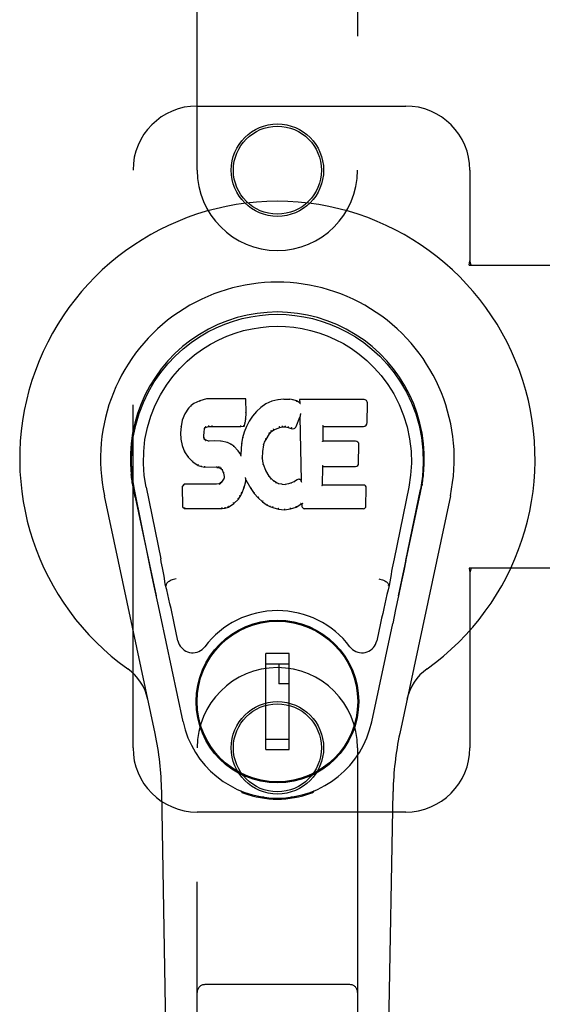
# Model space of a CAD drawing. Header units: inches. Extents: x 0 to 243, y 0 to 157.
# Tile 12 of 37: x 77.7 to 79.74, y 83.54 to 87.37. Entities that reach past the tile are written whole.
import ezdxf

# ---------------------------------------------------------------- set-up
doc = ezdxf.new("R2010")
doc.units = ezdxf.units.IN
doc.header["$LTSCALE"] = 13.357143
doc.header["$MEASUREMENT"] = 0
doc.linetypes.add('HIDDEN', pattern=[0.2, 0.1, -0.1])
doc.layers.add('LEFTHAND_DOOR_ASSEMBLY', color=7, linetype='CONTINUOUS')

msp = doc.modelspace()

# ---------------------------------------------------------------- linework, layer by layer
at = {"layer": 'LEFTHAND_DOOR_ASSEMBLY', "color": 8, "linetype": 'HIDDEN'}
for p, q in [((78.3931, 86.7862), (78.3931, 88.6437)), ((79.0181, 88.6437), (79.0181, 86.7862)), ((78.3931, 87.0362), (79.2056, 87.0362)), ((78.1431, 84.5362), (78.1431, 86.7862)), ((79.4556, 86.7862), (79.4556, 86.433)), ((79.4526, 86.4162), (79.4556, 86.433)), ((79.4526, 86.4162), (79.7735, 86.4162)), ((79.46, 86.4162), (79.4556, 86.433)), ((79.4526, 85.2362), (79.4556, 85.2194)), ((79.7735, 85.2362), (79.4526, 85.2362)), ((79.46, 85.2362), (79.4556, 85.2194)), ((79.4556, 85.2194), (79.4556, 84.5362)), ((78.3931, 82.6787), (78.3931, 84.5362)), ((79.0181, 84.5362), (79.0181, 82.6787)), ((79.2056, 84.2862), (78.3931, 84.2862)), ((78.9881, 83.6137), (78.4231, 83.6137))]:
    msp.add_line(p, q, dxfattribs=at)
at = {"layer": 'LEFTHAND_DOOR_ASSEMBLY', "color": 7, "linetype": 'Continuous'}
for p, q in [((78.3806, 85.8768), (78.3695, 85.8691)), ((78.4037, 85.8874), (78.3806, 85.8768)), ((78.3809, 85.8763), (78.3806, 85.8768)), ((78.4295, 85.8957), (78.4037, 85.8874)), ((78.404, 85.8869), (78.4037, 85.8874)), ((78.4296, 85.895), (78.4295, 85.8957)), ((78.5824, 85.8957), (78.4295, 85.8957)), ((78.5818, 85.8951), (78.5824, 85.8957)), ((78.5836, 85.8409), (78.5824, 85.8957)), ((78.661, 85.8765), (78.6414, 85.8622)), ((78.6835, 85.8864), (78.661, 85.8765)), ((78.6613, 85.876), (78.661, 85.8765)), ((78.7071, 85.8919), (78.6835, 85.8864)), ((78.6837, 85.8858), (78.6835, 85.8864)), ((78.7307, 85.8942), (78.7071, 85.8919)), ((78.7072, 85.8912), (78.7071, 85.8919)), ((78.7307, 85.8935), (78.7307, 85.8942)), ((78.7307, 85.8942), (78.7547, 85.8938)), ((78.7308, 85.893), (78.7307, 85.8935)), ((78.7546, 85.8931), (78.7547, 85.8938)), ((78.7675, 85.8918), (78.7547, 85.8938)), ((78.7674, 85.8911), (78.7675, 85.8918)), ((78.7804, 85.8875), (78.7675, 85.8918)), ((78.7801, 85.887), (78.7804, 85.8875)), ((78.7925, 85.8796), (78.7804, 85.8875)), ((78.7922, 85.8936), (78.7925, 85.8796)), ((78.7929, 85.893), (78.7922, 85.8936)), ((79.041, 85.8936), (78.7922, 85.8936)), ((78.7925, 85.8796), (78.7931, 85.8784)), ((79.0558, 85.8028), (79.0571, 85.8772)), ((78.3448, 85.8378), (78.3351, 85.8131)), ((78.3596, 85.8596), (78.3448, 85.8378)), ((78.3454, 85.8375), (78.3448, 85.8378)), ((78.3695, 85.8691), (78.3596, 85.8596)), ((78.36, 85.8592), (78.3596, 85.8596)), ((78.3699, 85.8686), (78.3695, 85.8691)), ((78.5822, 85.8164), (78.5836, 85.8409)), ((78.583, 85.8409), (78.5836, 85.8409)), ((78.6243, 85.8458), (78.6091, 85.8281)), ((78.6414, 85.8622), (78.6243, 85.8458)), ((78.6247, 85.8454), (78.6243, 85.8458)), ((78.6418, 85.8617), (78.6414, 85.8622)), ((78.7952, 85.8356), (78.795, 85.8342)), ((78.7956, 85.8375), (78.7952, 85.8356)), ((78.7958, 85.8387), (78.7956, 85.8375)), ((78.3351, 85.8131), (78.3301, 85.7881)), ((78.3357, 85.8129), (78.3351, 85.8131)), ((78.5762, 85.7894), (78.5806, 85.8022)), ((78.5801, 85.8023), (78.5806, 85.8022)), ((78.5806, 85.8022), (78.5822, 85.8164)), ((78.5816, 85.8165), (78.5822, 85.8164)), ((78.5958, 85.8088), (78.5847, 85.7881)), ((78.6091, 85.8281), (78.5958, 85.8088)), ((78.5963, 85.8085), (78.5958, 85.8088)), ((78.6096, 85.8277), (78.6091, 85.8281)), ((78.7786, 85.7878), (78.7934, 85.8246)), ((78.794, 85.8275), (78.7934, 85.8246)), ((78.7934, 85.8246), (78.7978, 85.5775)), ((78.7942, 85.8294), (78.7941, 85.8289)), ((78.7943, 85.8301), (78.7942, 85.8294)), ((78.7944, 85.8308), (78.7943, 85.8301)), ((78.7946, 85.8319), (78.7944, 85.8308)), ((78.7948, 85.833), (78.7946, 85.8319)), ((78.795, 85.8342), (78.7948, 85.833)), ((78.3301, 85.7881), (78.3287, 85.7631)), ((78.3287, 85.7631), (78.3299, 85.7381)), ((78.3293, 85.7631), (78.3287, 85.7631)), ((78.3307, 85.788), (78.3301, 85.7881)), ((78.4188, 85.7514), (78.4197, 85.7654)), ((78.4191, 85.7654), (78.4197, 85.7654)), ((78.4197, 85.7654), (78.4217, 85.7784)), ((78.4211, 85.7786), (78.4217, 85.7784)), ((78.4217, 85.7784), (78.4233, 85.7817)), ((78.4228, 85.7821), (78.4233, 85.7817)), ((78.4233, 85.7817), (78.4259, 85.7839)), ((78.4256, 85.7844), (78.4259, 85.7839)), ((78.4259, 85.7839), (78.4372, 85.7873)), ((78.4371, 85.7879), (78.4372, 85.7873)), ((78.4372, 85.7873), (78.4506, 85.7884)), ((78.4505, 85.7923), (78.4505, 85.7909)), ((78.4505, 85.7889), (78.4506, 85.7884)), ((78.4506, 85.7884), (78.5635, 85.7884)), ((78.5635, 85.7909), (78.5634, 85.7923)), ((78.5635, 85.7884), (78.5762, 85.7894)), ((78.5635, 85.7889), (78.5635, 85.7884)), ((78.5761, 85.7662), (78.5701, 85.7438)), ((78.5757, 85.79), (78.5762, 85.7894)), ((78.5847, 85.7881), (78.5761, 85.7662)), ((78.5767, 85.766), (78.5761, 85.7662)), ((78.5853, 85.7878), (78.5847, 85.7881)), ((78.6615, 85.7378), (78.6755, 85.7599)), ((78.675, 85.7603), (78.6755, 85.7599)), ((78.6755, 85.7599), (78.6826, 85.7686)), ((78.6822, 85.7691), (78.6826, 85.7686)), ((78.6826, 85.7686), (78.6914, 85.7746)), ((78.6911, 85.7751), (78.6914, 85.7746)), ((78.6914, 85.7746), (78.7147, 85.7843)), ((78.7146, 85.7849), (78.7147, 85.7843)), ((78.7147, 85.7843), (78.7255, 85.7871)), ((78.7254, 85.7876), (78.7255, 85.7871)), ((78.7255, 85.7871), (78.7364, 85.7869)), ((78.7365, 85.7874), (78.7364, 85.7869)), ((78.7364, 85.7869), (78.7478, 85.7842)), ((78.748, 85.7848), (78.7478, 85.7842)), ((78.7478, 85.7842), (78.7594, 85.7797)), ((78.7597, 85.7802), (78.7594, 85.7797)), ((78.8834, 85.731), (78.8844, 85.7883)), ((78.8838, 85.7888), (78.8844, 85.7883)), ((78.8844, 85.7883), (79.041, 85.7883)), ((78.3305, 85.7382), (78.3299, 85.7381)), ((78.3299, 85.7381), (78.3345, 85.7132)), ((78.4182, 85.7514), (78.4188, 85.7514)), ((78.4187, 85.7454), (78.4192, 85.7455)), ((78.4192, 85.7455), (78.4188, 85.7514)), ((78.4207, 85.7409), (78.4192, 85.7455)), ((78.4201, 85.7406), (78.4207, 85.7409)), ((78.4234, 85.7372), (78.4207, 85.7409)), ((78.4229, 85.7367), (78.4234, 85.7372)), ((78.427, 85.7344), (78.4234, 85.7372)), ((78.4268, 85.7339), (78.427, 85.7344)), ((78.4385, 85.7312), (78.427, 85.7344)), ((78.4616, 85.732), (78.4385, 85.7312)), ((78.4385, 85.7305), (78.4385, 85.7312)), ((78.4615, 85.7307), (78.4616, 85.7313)), ((78.4616, 85.7313), (78.4616, 85.732)), ((78.4866, 85.7306), (78.4616, 85.732)), ((78.4865, 85.73), (78.4866, 85.7306)), ((78.5117, 85.7251), (78.4866, 85.7306)), ((78.5115, 85.7245), (78.5117, 85.7251)), ((78.5242, 85.7194), (78.5117, 85.7251)), ((78.5239, 85.7189), (78.5242, 85.7194)), ((78.5353, 85.7116), (78.5242, 85.7194)), ((78.5663, 85.721), (78.5626, 85.6788)), ((78.5701, 85.7438), (78.5663, 85.721)), ((78.5668, 85.7209), (78.5663, 85.721)), ((78.5707, 85.7436), (78.5701, 85.7438)), ((78.6525, 85.716), (78.656, 85.7271)), ((78.6555, 85.7273), (78.656, 85.7271)), ((78.656, 85.7271), (78.6615, 85.7378)), ((78.661, 85.7381), (78.6615, 85.7378)), ((78.8828, 85.7304), (78.8834, 85.731)), ((79.01, 85.731), (78.8834, 85.731)), ((78.3351, 85.7134), (78.3345, 85.7132)), ((78.3345, 85.7132), (78.3438, 85.6895)), ((78.3443, 85.6898), (78.3438, 85.6895)), ((78.3438, 85.6895), (78.3578, 85.6682)), ((78.5349, 85.7111), (78.5353, 85.7116)), ((78.5534, 85.6933), (78.5353, 85.7116)), ((78.553, 85.6929), (78.5534, 85.6933)), ((78.5626, 85.6788), (78.5534, 85.6933)), ((78.6478, 85.6644), (78.649, 85.6904)), ((78.6484, 85.6905), (78.649, 85.6904)), ((78.649, 85.6904), (78.6525, 85.716)), ((78.6519, 85.7161), (78.6525, 85.716)), ((79.0221, 85.6443), (79.0234, 85.7175)), ((78.3583, 85.6685), (78.3578, 85.6682)), ((78.3578, 85.6682), (78.3756, 85.6499)), ((78.3759, 85.6503), (78.3756, 85.6499)), ((78.3756, 85.6499), (78.397, 85.636)), ((78.5631, 85.677), (78.5626, 85.6788)), ((78.6472, 85.6643), (78.6478, 85.6644)), ((78.6488, 85.6522), (78.6478, 85.6644)), ((78.6482, 85.6521), (78.6488, 85.6522)), ((78.6514, 85.6404), (78.6488, 85.6522)), ((78.3972, 85.6365), (78.397, 85.636)), ((78.397, 85.636), (78.4096, 85.6314)), ((78.4097, 85.6319), (78.4096, 85.6314)), ((78.4096, 85.6314), (78.4225, 85.6292)), ((78.4226, 85.6297), (78.4225, 85.6292)), ((78.4703, 85.6287), (78.4225, 85.6292)), ((78.4703, 85.6293), (78.4703, 85.6287)), ((78.4703, 85.6287), (78.4767, 85.6281)), ((78.4768, 85.6287), (78.4767, 85.6281)), ((78.4767, 85.6281), (78.4818, 85.6264)), ((78.482, 85.6269), (78.4818, 85.6264)), ((78.4818, 85.6264), (78.4862, 85.6231)), ((78.4866, 85.6235), (78.4862, 85.6231)), ((78.4862, 85.6231), (78.4902, 85.6185)), ((78.4906, 85.6188), (78.4902, 85.6185)), ((78.4902, 85.6185), (78.496, 85.6067)), ((78.4966, 85.6069), (78.496, 85.6067)), ((78.496, 85.6067), (78.4984, 85.5935)), ((78.6508, 85.6402), (78.6514, 85.6404)), ((78.6608, 85.6164), (78.6514, 85.6404)), ((78.6603, 85.6161), (78.6608, 85.6164)), ((78.6733, 85.594), (78.6608, 85.6164)), ((78.8816, 85.5594), (78.8829, 85.6325)), ((78.8823, 85.6331), (78.8829, 85.6325)), ((78.8829, 85.6325), (79.01, 85.6325)), ((78.4833, 85.567), (78.4788, 85.5645)), ((78.4878, 85.5714), (78.4833, 85.567)), ((78.4837, 85.5664), (78.4833, 85.567)), ((78.4961, 85.5824), (78.4878, 85.5714)), ((78.4883, 85.571), (78.4878, 85.5714)), ((78.4979, 85.5876), (78.4961, 85.5824)), ((78.4966, 85.5821), (78.4961, 85.5824)), ((78.4984, 85.5935), (78.4979, 85.5876)), ((78.4985, 85.5875), (78.4979, 85.5876)), ((78.499, 85.5935), (78.4984, 85.5935)), ((78.5759, 85.5498), (78.5828, 85.5738)), ((78.5817, 85.5886), (78.5815, 85.5896)), ((78.5819, 85.5879), (78.5817, 85.5886)), ((78.582, 85.5872), (78.5819, 85.5879)), ((78.5821, 85.5865), (78.582, 85.5872)), ((78.5823, 85.5859), (78.5821, 85.5865)), ((78.5822, 85.5739), (78.5828, 85.5738)), ((78.5824, 85.5853), (78.5823, 85.5859)), ((78.5825, 85.5846), (78.5824, 85.5853)), ((78.5828, 85.5738), (78.5833, 85.5797)), ((78.5833, 85.5797), (78.5829, 85.5817)), ((78.5833, 85.5797), (78.6025, 85.5458)), ((78.6728, 85.5936), (78.6733, 85.594)), ((78.6812, 85.5847), (78.6733, 85.594)), ((78.6807, 85.5842), (78.6812, 85.5847)), ((78.6905, 85.5763), (78.6812, 85.5847)), ((78.6901, 85.5758), (78.6905, 85.5763)), ((78.7007, 85.5694), (78.6905, 85.5763)), ((78.7004, 85.5688), (78.7007, 85.5694)), ((78.7118, 85.5649), (78.7007, 85.5694)), ((78.7604, 85.568), (78.7485, 85.5641)), ((78.7717, 85.5732), (78.7604, 85.568)), ((78.7607, 85.5674), (78.7604, 85.568)), ((78.7822, 85.5803), (78.7717, 85.5732)), ((78.7721, 85.5726), (78.7717, 85.5732)), ((78.7825, 85.5798), (78.7822, 85.5803)), ((78.7978, 85.5775), (78.7978, 85.5774)), ((78.7984, 85.5753), (78.7978, 85.5774)), ((78.8005, 85.5699), (78.7998, 85.572)), ((78.1416, 85.5633), (78.143, 85.5562)), ((78.1447, 85.5466), (78.1441, 85.5496)), ((78.1453, 85.5435), (78.1447, 85.5466)), ((78.1487, 85.527), (78.1453, 85.5435)), ((78.2051, 85.2657), (78.1486, 85.5426)), ((78.1941, 85.5518), (78.2511, 85.2729)), ((78.3428, 85.5626), (78.3348, 85.5545)), ((78.3348, 85.5545), (78.3362, 85.4752)), ((78.3354, 85.5542), (78.3348, 85.5545)), ((78.4045, 85.5632), (78.3428, 85.5626)), ((78.343, 85.5619), (78.3428, 85.5626)), ((78.4652, 85.5635), (78.4045, 85.5632)), ((78.4045, 85.5625), (78.4045, 85.5632)), ((78.4045, 85.5625), (78.4045, 85.5619)), ((78.4788, 85.5645), (78.4652, 85.5635)), ((78.4652, 85.5628), (78.4652, 85.5635)), ((78.4652, 85.5628), (78.4653, 85.5622)), ((78.479, 85.5639), (78.4788, 85.5645)), ((78.5667, 85.5271), (78.5759, 85.5498)), ((78.5754, 85.55), (78.5759, 85.5498)), ((78.6029, 85.5461), (78.6025, 85.5458)), ((78.6025, 85.5458), (78.6157, 85.527)), ((78.7117, 85.5643), (78.7118, 85.5649)), ((78.724, 85.5628), (78.7118, 85.5649)), ((78.724, 85.5621), (78.724, 85.5628)), ((78.724, 85.5628), (78.7364, 85.5623)), ((78.7485, 85.5641), (78.7364, 85.5623)), ((78.7365, 85.5616), (78.7364, 85.5623)), ((78.7366, 85.561), (78.7365, 85.5616)), ((78.7486, 85.5635), (78.7485, 85.5641)), ((78.881, 85.5588), (78.8816, 85.5594)), ((79.0416, 85.5594), (78.8816, 85.5594)), ((79.0507, 85.4768), (79.052, 85.5489)), ((79.2171, 85.5518), (79.1601, 85.2729)), ((79.2061, 85.2657), (79.2626, 85.5426)), ((79.2645, 85.5369), (79.2661, 85.5446)), ((79.2661, 85.5446), (79.2666, 85.5473)), ((79.2666, 85.5473), (79.2671, 85.55)), ((79.2671, 85.55), (79.2687, 85.5583)), ((79.2696, 85.5634), (79.2682, 85.5562)), ((79.2687, 85.5583), (79.2696, 85.5634)), ((78.2291, 84.5916), (78.0317, 85.5176)), ((78.1517, 85.5127), (78.1487, 85.527)), ((78.1517, 85.5126), (78.2336, 85.1284)), ((78.5357, 85.488), (78.5536, 85.5053)), ((78.5531, 85.5056), (78.5536, 85.5053)), ((78.5536, 85.5053), (78.5609, 85.5158)), ((78.5604, 85.5161), (78.5609, 85.5158)), ((78.5609, 85.5158), (78.5667, 85.5271)), ((78.5662, 85.5273), (78.5667, 85.5271)), ((78.6161, 85.5273), (78.6157, 85.527)), ((78.6157, 85.527), (78.631, 85.5101)), ((78.6314, 85.5105), (78.631, 85.5101)), ((78.631, 85.5101), (78.648, 85.4949)), ((78.6484, 85.4954), (78.648, 85.4949)), ((78.648, 85.4949), (78.6663, 85.481)), ((79.1776, 85.1284), (79.2594, 85.5126)), ((79.3794, 85.5176), (79.1821, 84.5916)), ((78.3368, 85.4754), (78.3362, 85.4752)), ((78.3362, 85.4752), (78.3438, 85.4678)), ((78.344, 85.4684), (78.3438, 85.4678)), ((78.3438, 85.4678), (78.4899, 85.4678)), ((78.4899, 85.4703), (78.4898, 85.4717)), ((78.4899, 85.4678), (78.5027, 85.4695)), ((78.4899, 85.4684), (78.4899, 85.4678)), ((78.5026, 85.47), (78.5027, 85.4695)), ((78.5027, 85.4695), (78.5149, 85.4738)), ((78.5146, 85.4743), (78.5149, 85.4738)), ((78.5149, 85.4738), (78.5357, 85.488)), ((78.5354, 85.4884), (78.5357, 85.488)), ((78.6666, 85.4815), (78.6663, 85.481)), ((78.6663, 85.481), (78.6768, 85.4756)), ((78.677, 85.4761), (78.6768, 85.4756)), ((78.6768, 85.4756), (78.6878, 85.4719)), ((78.688, 85.4724), (78.6878, 85.4719)), ((78.6878, 85.4719), (78.7101, 85.4662)), ((78.7102, 85.4668), (78.7101, 85.4662)), ((78.7101, 85.4662), (78.733, 85.4637)), ((78.733, 85.4676), (78.733, 85.4642)), ((78.733, 85.4637), (78.7561, 85.4669)), ((78.733, 85.4642), (78.733, 85.4637)), ((78.756, 85.4674), (78.7561, 85.4669)), ((78.7561, 85.4669), (78.7783, 85.4737)), ((78.778, 85.4743), (78.7783, 85.4737)), ((78.7783, 85.4737), (78.7969, 85.4849)), ((78.7967, 85.4855), (78.7969, 85.4849)), ((78.7969, 85.4849), (78.8013, 85.4849)), ((78.8018, 85.4855), (78.8013, 85.4849)), ((78.8013, 85.4849), (78.8014, 85.4768)), ((78.8105, 85.4678), (79.0416, 85.4678)), ((79.206, 85.2657), (79.1977, 85.2251)), ((79.1977, 85.2251), (79.1881, 85.1786)), ((78.2283, 85.1536), (78.2181, 85.2025)), ((78.2393, 85.1013), (78.2283, 85.1536)), ((78.2722, 85.1691), (78.2701, 85.1687)), ((79.139, 85.1691), (79.141, 85.1687)), ((79.1881, 85.1786), (79.1774, 85.1277)), ((79.1774, 85.1277), (79.1662, 85.0745)), ((78.2496, 85.0527), (78.2393, 85.1013)), ((79.1662, 85.0745), (79.1548, 85.0207)), ((78.3379, 84.638), (78.2496, 85.0527)), ((78.3183, 84.9532), (78.3036, 85.0223)), ((78.5579, 84.9964), (78.5579, 84.9921)), ((78.8532, 84.9964), (78.8532, 84.9921)), ((79.0733, 84.638), (79.1548, 85.0207)), ((79.1076, 85.0223), (79.0929, 84.9532)), ((78.6603, 84.5293), (78.6603, 84.9033)), ((78.7509, 84.9033), (78.6603, 84.9033)), ((78.7509, 84.5293), (78.7509, 84.9033)), ((78.4255, 84.864), (78.4298, 84.864)), ((78.6603, 84.864), (78.7509, 84.864)), ((78.7115, 84.864), (78.7115, 84.7852)), ((78.9813, 84.864), (78.9857, 84.864)), ((78.7509, 84.7852), (78.7115, 84.7852)), ((78.4255, 84.5687), (78.4298, 84.5687)), ((78.7509, 84.5687), (78.6603, 84.5687)), ((78.9813, 84.5687), (78.9857, 84.5687)), ((78.6603, 84.5293), (78.7509, 84.5293)), ((78.5579, 84.4362), (78.5579, 84.4406)), ((78.8532, 84.4362), (78.8532, 84.4406)), ((78.3271, 80.2268), (78.2548, 84.3661)), ((78.5668, 84.3627), (78.5641, 84.3684)), ((78.5704, 84.3659), (78.5703, 84.3613)), ((78.574, 84.3628), (78.5743, 84.3598)), ((78.6509, 84.3447), (78.6299, 84.3443)), ((78.7056, 84.3404), (78.7056, 84.3364)), ((78.7812, 84.3443), (78.7603, 84.3447)), ((78.8369, 84.3598), (78.8372, 84.3627)), ((78.8408, 84.3659), (78.8408, 84.3613)), ((78.8471, 84.3684), (78.8443, 84.3627)), ((79.0841, 80.2268), (79.1563, 84.3661))]:
    msp.add_line(p, q, dxfattribs=at)
for points in [[(78.1486, 85.5426), (78.1404, 85.5952), (78.1372, 85.647), (78.1386, 85.6972), (78.1442, 85.746), (78.1538, 85.7932), (78.1671, 85.8385), (78.1837, 85.8817), (78.2034, 85.9227), (78.226, 85.9615), (78.2511, 85.9978), (78.2785, 86.0315), (78.3077, 86.0624), (78.3383, 86.0902), (78.3699, 86.1151), (78.4021, 86.137), (78.4347, 86.1562), (78.4676, 86.1726), (78.5008, 86.1866), (78.5345, 86.1985), (78.5684, 86.208), (78.6022, 86.2153), (78.6363, 86.2206), (78.6708, 86.2238), (78.7056, 86.2248)], [(78.7056, 86.2248), (78.7398, 86.2238), (78.7742, 86.2207), (78.8085, 86.2154), (78.8427, 86.208), (78.8766, 86.1985), (78.9103, 86.1867), (78.9439, 86.1725), (78.9771, 86.1558), (79.0097, 86.1366), (79.0418, 86.1147), (79.0737, 86.0896), (79.1044, 86.0614), (79.1335, 86.0306), (79.1607, 85.9969), (79.1858, 85.9605), (79.2084, 85.9215), (79.2281, 85.8802), (79.2447, 85.8367), (79.2577, 85.7917), (79.2671, 85.7449), (79.2727, 85.6963), (79.274, 85.6461), (79.2707, 85.5947), (79.2626, 85.5426)], [(78.1941, 85.5518), (78.1868, 85.5976), (78.1837, 85.6437), (78.1847, 85.6904), (78.1898, 85.7371), (78.1993, 85.7834), (78.2128, 85.8284), (78.2298, 85.8711), (78.2501, 85.9113), (78.2731, 85.9485), (78.2983, 85.9828), (78.3252, 86.0138), (78.3536, 86.0418), (78.3832, 86.0668), (78.4137, 86.0891), (78.445, 86.1086), (78.4769, 86.1255), (78.509, 86.1399), (78.5414, 86.1518), (78.574, 86.1614), (78.6067, 86.1688), (78.6393, 86.1741), (78.6719, 86.1772), (78.7044, 86.1783), (78.737, 86.1773), (78.7695, 86.1744), (78.8019, 86.1693), (78.8344, 86.1621), (78.8668, 86.1528), (78.8992, 86.1411), (78.9312, 86.127), (78.9628, 86.1105), (78.9939, 86.0914), (79.0245, 86.0695), (79.0543, 86.0447), (79.083, 86.017), (79.1102, 85.9861), (79.1358, 85.952), (79.1592, 85.9147), (79.1799, 85.874), (79.1975, 85.8309), (79.2112, 85.7859), (79.2209, 85.7396)], [(78.381, 85.8763), (78.3811, 85.8763), (78.3812, 85.8763), (78.3813, 85.8763), (78.3815, 85.8762), (78.3817, 85.8761), (78.3819, 85.8759)], [(78.404, 85.8869), (78.4041, 85.8869), (78.4042, 85.8868), (78.4043, 85.8868), (78.4044, 85.8867), (78.4045, 85.8866), (78.4047, 85.8864)], [(78.4296, 85.895), (78.4296, 85.895), (78.4297, 85.895), (78.4297, 85.8949), (78.4298, 85.8948), (78.4298, 85.8946), (78.4299, 85.8945)], [(78.5812, 85.895), (78.581, 85.895), (78.5808, 85.895), (78.5806, 85.8949), (78.5804, 85.8948), (78.5801, 85.8946), (78.5799, 85.8945)], [(78.6623, 85.8756), (78.6621, 85.8758), (78.6619, 85.8759), (78.6617, 85.876), (78.6616, 85.876), (78.6615, 85.876), (78.6613, 85.8759)], [(78.6843, 85.8853), (78.6842, 85.8855), (78.6841, 85.8857), (78.684, 85.8858), (78.6839, 85.8858), (78.6838, 85.8858), (78.6837, 85.8858)], [(78.7075, 85.8907), (78.7075, 85.8908), (78.7074, 85.891), (78.7074, 85.8911), (78.7073, 85.8912), (78.7073, 85.8912), (78.7072, 85.8912)], [(78.7545, 85.8925), (78.7545, 85.8927), (78.7545, 85.8928), (78.7546, 85.893), (78.7546, 85.893), (78.7546, 85.8931), (78.7546, 85.8931)], [(78.7669, 85.8906), (78.767, 85.8908), (78.7671, 85.8909), (78.7672, 85.891), (78.7672, 85.8911), (78.7673, 85.8911), (78.7674, 85.8911)], [(78.7793, 85.8866), (78.7794, 85.8867), (78.7796, 85.8868), (78.7797, 85.8869), (78.7799, 85.887), (78.78, 85.887), (78.7801, 85.887)], [(78.7949, 85.8924), (78.7946, 85.8926), (78.7943, 85.8927), (78.7941, 85.8928), (78.7939, 85.8929), (78.7937, 85.8929), (78.7935, 85.893)], [(78.7951, 85.8761), (78.7948, 85.8766), (78.7946, 85.877), (78.7943, 85.8774), (78.794, 85.8777), (78.7938, 85.8779), (78.7935, 85.8781)], [(78.3454, 85.8376), (78.3456, 85.8377), (78.3458, 85.8379), (78.3461, 85.838), (78.3464, 85.838), (78.3468, 85.838), (78.3471, 85.8379)], [(78.3601, 85.8592), (78.3603, 85.8593), (78.3605, 85.8594), (78.3607, 85.8595), (78.361, 85.8594), (78.3613, 85.8594), (78.3615, 85.8593)], [(78.3699, 85.8686), (78.3701, 85.8687), (78.3702, 85.8687), (78.3704, 85.8687), (78.3706, 85.8687), (78.3708, 85.8686), (78.3711, 85.8685)], [(78.583, 85.8408), (78.5829, 85.8412), (78.5827, 85.8416), (78.5824, 85.8419), (78.582, 85.8421), (78.5815, 85.8422), (78.581, 85.8423)], [(78.6261, 85.8454), (78.6259, 85.8455), (78.6256, 85.8456), (78.6254, 85.8456), (78.6251, 85.8456), (78.6249, 85.8455), (78.6247, 85.8454)], [(78.643, 85.8616), (78.6427, 85.8617), (78.6425, 85.8618), (78.6423, 85.8618), (78.6421, 85.8618), (78.6419, 85.8618), (78.6418, 85.8617)], [(78.3358, 85.813), (78.3359, 85.8133), (78.3362, 85.8135), (78.3365, 85.8136), (78.3368, 85.8137), (78.3372, 85.8138), (78.3376, 85.8137)], [(78.5801, 85.8024), (78.58, 85.8028), (78.5799, 85.8031), (78.5796, 85.8035), (78.5792, 85.8037), (78.5787, 85.804), (78.5781, 85.8041)], [(78.5816, 85.8165), (78.5816, 85.8169), (78.5814, 85.8172), (78.5811, 85.8175), (78.5807, 85.8178), (78.5802, 85.8179), (78.5797, 85.818)], [(78.598, 85.8088), (78.5976, 85.8089), (78.5973, 85.8089), (78.597, 85.8089), (78.5967, 85.8088), (78.5965, 85.8087), (78.5963, 85.8084)], [(78.6111, 85.8278), (78.6108, 85.8279), (78.6105, 85.828), (78.6103, 85.828), (78.61, 85.8279), (78.6098, 85.8278), (78.6096, 85.8276)], [(78.7941, 85.8289), (78.7941, 85.8287), (78.7941, 85.8285), (78.794, 85.8283)], [(78.794, 85.8283), (78.794, 85.8281), (78.794, 85.8279), (78.794, 85.8277)], [(78.3293, 85.7632), (78.3294, 85.7635), (78.3296, 85.7638), (78.3299, 85.7641), (78.3303, 85.7643), (78.3307, 85.7644), (78.3312, 85.7645)], [(78.3307, 85.788), (78.3308, 85.7883), (78.3311, 85.7886), (78.3314, 85.7888), (78.3318, 85.789), (78.3322, 85.7891), (78.3326, 85.7891)], [(78.4171, 85.767), (78.4176, 85.7669), (78.4181, 85.7668), (78.4185, 85.7665), (78.4188, 85.7662), (78.419, 85.7658), (78.4191, 85.7654)], [(78.4192, 85.7806), (78.4197, 85.7804), (78.4202, 85.7802), (78.4206, 85.7799), (78.4209, 85.7796), (78.4211, 85.7792), (78.4211, 85.7788)], [(78.4212, 85.7847), (78.4218, 85.7844), (78.4222, 85.784), (78.4226, 85.7836), (78.4229, 85.7831), (78.423, 85.7827), (78.4229, 85.7822)], [(78.4246, 85.7875), (78.4249, 85.7872), (78.4252, 85.7868), (78.4255, 85.7863), (78.4257, 85.7858), (78.4258, 85.7854), (78.4258, 85.785), (78.4258, 85.7846), (78.4257, 85.7844)], [(78.4367, 85.7912), (78.4369, 85.7908), (78.437, 85.7903), (78.4371, 85.7898), (78.4372, 85.7892), (78.4372, 85.7887), (78.4372, 85.7883), (78.4372, 85.788), (78.4371, 85.7879)], [(78.4505, 85.7909), (78.4506, 85.7904), (78.4506, 85.7899), (78.4506, 85.7895), (78.4506, 85.7892), (78.4506, 85.789), (78.4505, 85.7889)], [(78.5635, 85.7889), (78.5635, 85.789), (78.5635, 85.7892), (78.5635, 85.7895), (78.5635, 85.7899), (78.5635, 85.7904), (78.5635, 85.7909)], [(78.5758, 85.7903), (78.5759, 85.7906), (78.5758, 85.7909), (78.5757, 85.7913), (78.5755, 85.7917), (78.5753, 85.7921), (78.575, 85.7925), (78.5746, 85.7929), (78.5743, 85.7932)], [(78.5786, 85.7668), (78.5781, 85.7668), (78.5778, 85.7668), (78.5774, 85.7667), (78.5771, 85.7665), (78.5768, 85.7663), (78.5767, 85.766)], [(78.587, 85.7884), (78.5867, 85.7884), (78.5863, 85.7884), (78.586, 85.7884), (78.5857, 85.7882), (78.5854, 85.788), (78.5852, 85.7878)], [(78.675, 85.7603), (78.6751, 85.7606), (78.6751, 85.7609), (78.675, 85.7613), (78.6748, 85.7617), (78.6745, 85.762), (78.6742, 85.7623), (78.6738, 85.7626), (78.6734, 85.7628)], [(78.6822, 85.7691), (78.6824, 85.7694), (78.6824, 85.7697), (78.6823, 85.7701), (78.6822, 85.7705), (78.6819, 85.7709), (78.6816, 85.7713), (78.6812, 85.7716), (78.6808, 85.7719)], [(78.6911, 85.7751), (78.6913, 85.7753), (78.6913, 85.7756), (78.6913, 85.776), (78.6912, 85.7765), (78.691, 85.7769), (78.6908, 85.7774), (78.6905, 85.7779), (78.6901, 85.7782)], [(78.7146, 85.7849), (78.7147, 85.785), (78.7148, 85.7852), (78.7148, 85.7856), (78.7147, 85.7861), (78.7146, 85.7866), (78.7144, 85.7871), (78.7142, 85.7877), (78.7139, 85.7881)], [(78.7254, 85.7876), (78.7255, 85.7877), (78.7255, 85.7879), (78.7255, 85.7883), (78.7255, 85.7888), (78.7255, 85.7893), (78.7254, 85.7899), (78.7253, 85.7905), (78.7252, 85.791)], [(78.7365, 85.7874), (78.7364, 85.7875), (78.7364, 85.7878), (78.7364, 85.7881), (78.7364, 85.7886), (78.7364, 85.7891), (78.7365, 85.7897), (78.7366, 85.7903), (78.7367, 85.7908)], [(78.748, 85.7848), (78.7478, 85.7849), (78.7478, 85.7852), (78.7478, 85.7855), (78.7478, 85.786), (78.7479, 85.7865), (78.7481, 85.787), (78.7483, 85.7876), (78.7486, 85.788)], [(78.7604, 85.7834), (78.7601, 85.7831), (78.7599, 85.7826), (78.7597, 85.7821), (78.7595, 85.7816), (78.7594, 85.7811), (78.7594, 85.7807), (78.7595, 85.7804), (78.7597, 85.7802)], [(78.8818, 85.7922), (78.8821, 85.792), (78.8823, 85.7918), (78.8826, 85.7915), (78.8828, 85.7913), (78.883, 85.791), (78.8832, 85.7908)], [(78.8832, 85.7908), (78.8834, 85.7905), (78.8835, 85.7903), (78.8836, 85.79), (78.8837, 85.7898), (78.8838, 85.7896), (78.8838, 85.7894)], [(78.3305, 85.7382), (78.3306, 85.7386), (78.3308, 85.739), (78.3311, 85.7393), (78.3315, 85.7395), (78.3319, 85.7397), (78.3325, 85.7398)], [(78.4163, 85.7528), (78.4167, 85.7527), (78.4172, 85.7526), (78.4176, 85.7524), (78.4179, 85.7521), (78.4181, 85.7518), (78.4182, 85.7514)], [(78.4167, 85.7464), (78.4171, 85.7464), (78.4176, 85.7463), (78.4179, 85.7462), (78.4182, 85.746), (78.4185, 85.7458), (78.4186, 85.7455)], [(78.4183, 85.741), (78.4187, 85.7411), (78.419, 85.7411), (78.4193, 85.7411), (78.4196, 85.741), (78.4198, 85.7409), (78.42, 85.7407)], [(78.4215, 85.7367), (78.4218, 85.7368), (78.422, 85.7369), (78.4223, 85.7369), (78.4225, 85.7369), (78.4227, 85.7368), (78.4228, 85.7368)], [(78.4259, 85.7335), (78.426, 85.7336), (78.4262, 85.7337), (78.4263, 85.7338), (78.4265, 85.7339), (78.4266, 85.7339), (78.4267, 85.7339)], [(78.4382, 85.7299), (78.4383, 85.7301), (78.4383, 85.7303), (78.4383, 85.7304), (78.4384, 85.7305), (78.4384, 85.7305), (78.4385, 85.7305)], [(78.4863, 85.7294), (78.4863, 85.7296), (78.4863, 85.7297), (78.4864, 85.7299), (78.4864, 85.7299), (78.4865, 85.73), (78.4865, 85.73)], [(78.5109, 85.724), (78.511, 85.7242), (78.5111, 85.7243), (78.5112, 85.7244), (78.5113, 85.7245), (78.5114, 85.7245), (78.5115, 85.7245)], [(78.5688, 85.722), (78.5683, 85.722), (78.5679, 85.7219), (78.5675, 85.7218), (78.5672, 85.7216), (78.567, 85.7212), (78.5668, 85.7209)], [(78.5727, 85.7446), (78.5722, 85.7446), (78.5718, 85.7445), (78.5714, 85.7444), (78.5711, 85.7442), (78.5709, 85.7439), (78.5707, 85.7436)], [(78.6555, 85.7274), (78.6555, 85.7278), (78.6554, 85.7282), (78.6551, 85.7286), (78.6547, 85.729), (78.6542, 85.7293), (78.6536, 85.7294)], [(78.661, 85.7381), (78.6611, 85.7385), (78.661, 85.739), (78.6608, 85.7394), (78.6604, 85.7399), (78.6598, 85.7402), (78.6593, 85.7404)], [(78.8807, 85.7298), (78.881, 85.73), (78.8813, 85.7301), (78.8815, 85.7302), (78.8817, 85.7303), (78.8819, 85.7304), (78.8821, 85.7304)], [(79.2209, 85.7396), (79.2263, 85.6921), (79.2275, 85.6445), (79.2244, 85.5979), (79.2171, 85.5518)], [(78.3351, 85.7135), (78.3351, 85.7139), (78.3353, 85.7143), (78.3355, 85.7146), (78.3359, 85.7149), (78.3364, 85.7152), (78.337, 85.7153)], [(78.3443, 85.6899), (78.3443, 85.6903), (78.3444, 85.6907), (78.3446, 85.6911), (78.345, 85.6915), (78.3455, 85.6918), (78.3461, 85.6921)], [(78.5229, 85.7185), (78.5232, 85.7187), (78.5234, 85.7188), (78.5235, 85.7189), (78.5236, 85.7189), (78.5238, 85.7189), (78.5239, 85.7189)], [(78.5336, 85.711), (78.5338, 85.7111), (78.5341, 85.7112), (78.5343, 85.7112), (78.5345, 85.7112), (78.5347, 85.7112), (78.5348, 85.7111)], [(78.5514, 85.6931), (78.5517, 85.6932), (78.552, 85.6932), (78.5523, 85.6932), (78.5525, 85.6932), (78.5527, 85.6931), (78.5529, 85.693)], [(78.6484, 85.6905), (78.6483, 85.6909), (78.6481, 85.6912), (78.6478, 85.6915), (78.6474, 85.6918), (78.6469, 85.6919), (78.6464, 85.692)], [(78.6519, 85.7162), (78.6519, 85.7166), (78.6517, 85.717), (78.6514, 85.7173), (78.651, 85.7176), (78.6505, 85.7178), (78.65, 85.7179)], [(78.3582, 85.6686), (78.3581, 85.6689), (78.3581, 85.6692), (78.3582, 85.6696), (78.3584, 85.6699), (78.3587, 85.6703), (78.359, 85.6706), (78.3594, 85.6709), (78.3598, 85.6711)], [(78.3759, 85.6504), (78.3758, 85.6506), (78.3757, 85.6509), (78.3758, 85.6513), (78.3759, 85.6517), (78.3761, 85.6521), (78.3764, 85.6525), (78.3768, 85.6529), (78.3772, 85.6532)], [(78.5645, 85.6724), (78.564, 85.6743), (78.5638, 85.6751), (78.5635, 85.6759), (78.5633, 85.6764), (78.5632, 85.6768)], [(78.6472, 85.6644), (78.6471, 85.6647), (78.6469, 85.665), (78.6466, 85.6653), (78.6462, 85.6655), (78.6457, 85.6656), (78.6452, 85.6657)], [(78.6482, 85.6522), (78.648, 85.6525), (78.6478, 85.6527), (78.6475, 85.6529), (78.6471, 85.6531), (78.6467, 85.6532), (78.6463, 85.6532)], [(78.3972, 85.6365), (78.397, 85.6367), (78.397, 85.637), (78.397, 85.6374), (78.3971, 85.6378), (78.3973, 85.6383), (78.3975, 85.6388), (78.3978, 85.6393), (78.3981, 85.6397)], [(78.4097, 85.6319), (78.4096, 85.632), (78.4096, 85.6323), (78.4096, 85.6326), (78.4096, 85.6331), (78.4097, 85.6336), (78.4098, 85.6342), (78.41, 85.6347), (78.4102, 85.6352)], [(78.4226, 85.6297), (78.4225, 85.6298), (78.4225, 85.63), (78.4225, 85.6304), (78.4225, 85.6309), (78.4226, 85.6314), (78.4226, 85.632), (78.4227, 85.6326), (78.4228, 85.6331)], [(78.4703, 85.6293), (78.4703, 85.6293), (78.4703, 85.6296), (78.4703, 85.6299), (78.4703, 85.6304), (78.4703, 85.6309), (78.4704, 85.6315), (78.4704, 85.6321), (78.4704, 85.6326)], [(78.4768, 85.6286), (78.4767, 85.6288), (78.4767, 85.629), (78.4767, 85.6294), (78.4767, 85.6298), (78.4768, 85.6304), (78.4769, 85.6309), (78.4771, 85.6315), (78.4772, 85.632)], [(78.482, 85.6269), (78.4819, 85.6271), (78.4818, 85.6274), (78.4818, 85.6278), (78.4819, 85.6283), (78.4821, 85.6287), (78.4824, 85.6292), (78.4826, 85.6297), (78.483, 85.6301)], [(78.4867, 85.6234), (78.4865, 85.6237), (78.4864, 85.6241), (78.4865, 85.6245), (78.4867, 85.6249), (78.4869, 85.6253), (78.4872, 85.6257), (78.4876, 85.626), (78.488, 85.6263)], [(78.4906, 85.6189), (78.4905, 85.6193), (78.4906, 85.6197), (78.4909, 85.6202), (78.4912, 85.6206), (78.4917, 85.621), (78.4923, 85.6213)], [(78.4966, 85.607), (78.4966, 85.6074), (78.4968, 85.6078), (78.4971, 85.6082), (78.4975, 85.6085), (78.4979, 85.6087), (78.4985, 85.6089)], [(78.6508, 85.6402), (78.6507, 85.6405), (78.6504, 85.6407), (78.6501, 85.6409), (78.6498, 85.641), (78.6494, 85.641), (78.649, 85.641)], [(78.6603, 85.6161), (78.6601, 85.6163), (78.6599, 85.6165), (78.6596, 85.6166), (78.6592, 85.6167), (78.6589, 85.6167), (78.6585, 85.6166)], [(78.8804, 85.6364), (78.8806, 85.6362), (78.8809, 85.636), (78.8811, 85.6358), (78.8814, 85.6355), (78.8816, 85.6353), (78.8818, 85.635)], [(78.8818, 85.635), (78.8819, 85.6348), (78.8821, 85.6345), (78.8822, 85.6343), (78.8823, 85.634), (78.8823, 85.6338), (78.8823, 85.6337)], [(78.1415, 85.5634), (78.1404, 85.5697), (78.1394, 85.576), (78.1384, 85.5822), (78.1376, 85.5885), (78.1368, 85.5947), (78.1361, 85.6008)], [(78.4838, 85.5665), (78.4839, 85.5665), (78.4841, 85.5665), (78.4843, 85.5665), (78.4845, 85.5664), (78.4847, 85.5664), (78.4849, 85.5662)], [(78.4883, 85.5709), (78.4885, 85.5711), (78.4887, 85.5712), (78.489, 85.5712), (78.4892, 85.5712), (78.4895, 85.5711), (78.4898, 85.571)], [(78.4967, 85.5822), (78.4969, 85.5824), (78.4971, 85.5825), (78.4974, 85.5826), (78.4977, 85.5826), (78.498, 85.5826), (78.4984, 85.5825)], [(78.4986, 85.5876), (78.4987, 85.5879), (78.499, 85.5881), (78.4993, 85.5883), (78.4996, 85.5884), (78.5, 85.5884), (78.5005, 85.5884)], [(78.499, 85.5936), (78.4991, 85.5939), (78.4993, 85.5942), (78.4996, 85.5945), (78.5, 85.5947), (78.5005, 85.5949), (78.501, 85.5949)], [(78.5822, 85.574), (78.5822, 85.5744), (78.582, 85.5747), (78.5817, 85.5751), (78.5813, 85.5753), (78.5808, 85.5755), (78.5803, 85.5756)], [(78.5827, 85.5834), (78.5827, 85.5838), (78.5826, 85.584), (78.5825, 85.5846)], [(78.5829, 85.5818), (78.5829, 85.582), (78.5829, 85.5822), (78.5829, 85.5823), (78.5829, 85.5825), (78.5828, 85.5827), (78.5828, 85.583), (78.5828, 85.5832), (78.5827, 85.5834)], [(78.6711, 85.5939), (78.6715, 85.594), (78.6718, 85.594), (78.672, 85.594), (78.6723, 85.5939), (78.6725, 85.5938), (78.6727, 85.5937)], [(78.6793, 85.5842), (78.6796, 85.5843), (78.6798, 85.5844), (78.6801, 85.5844), (78.6803, 85.5844), (78.6805, 85.5843), (78.6807, 85.5842)], [(78.6889, 85.5756), (78.6892, 85.5758), (78.6894, 85.5759), (78.6896, 85.5759), (78.6898, 85.5759), (78.69, 85.5759), (78.6901, 85.5758)], [(78.6995, 85.5685), (78.6997, 85.5687), (78.6999, 85.5688), (78.7, 85.5688), (78.7001, 85.5689), (78.7003, 85.5689), (78.7004, 85.5688)], [(78.7614, 85.5669), (78.7612, 85.5671), (78.7611, 85.5672), (78.761, 85.5673), (78.7609, 85.5674), (78.7608, 85.5674), (78.7607, 85.5674)], [(78.773, 85.5723), (78.7728, 85.5725), (78.7726, 85.5726), (78.7725, 85.5726), (78.7723, 85.5727), (78.7722, 85.5727), (78.7721, 85.5726)], [(78.7977, 85.5775), (78.797, 85.5784), (78.7963, 85.5792), (78.7956, 85.5799), (78.7949, 85.5805), (78.7941, 85.581), (78.7934, 85.5814), (78.7926, 85.5817), (78.7918, 85.582), (78.791, 85.5822), (78.7902, 85.5824), (78.7894, 85.5825), (78.7886, 85.5825)], [(78.7998, 85.572), (78.7994, 85.573), (78.7991, 85.5738), (78.7988, 85.5745), (78.7986, 85.575)], [(79.2696, 85.5634), (79.2707, 85.5698), (79.2718, 85.5761), (79.2727, 85.5824), (79.2736, 85.5886), (79.2744, 85.5948), (79.2751, 85.6008)], [(78.1441, 85.5496), (78.1418, 85.562), (78.1415, 85.5634)], [(78.3357, 85.5545), (78.3359, 85.5546), (78.3361, 85.5547), (78.3364, 85.5548), (78.3367, 85.5548), (78.3371, 85.5548), (78.3374, 85.5548)], [(78.3431, 85.5619), (78.3432, 85.5619), (78.3433, 85.5619), (78.3435, 85.5618), (78.3436, 85.5617), (78.3437, 85.5615), (78.3439, 85.5614)], [(78.479, 85.5639), (78.4791, 85.5639), (78.4792, 85.5638), (78.4793, 85.5638), (78.4794, 85.5637), (78.4795, 85.5635), (78.4796, 85.5634)], [(78.5662, 85.5272), (78.5663, 85.5277), (78.5661, 85.5282), (78.5659, 85.5286), (78.5655, 85.529), (78.5649, 85.5293), (78.5644, 85.5295)], [(78.5754, 85.55), (78.5754, 85.5504), (78.5753, 85.5509), (78.575, 85.5513), (78.5746, 85.5516), (78.5741, 85.5519), (78.5735, 85.552)], [(78.6029, 85.5461), (78.6028, 85.5465), (78.6029, 85.547), (78.6032, 85.5474), (78.6036, 85.5479), (78.6041, 85.5482), (78.6046, 85.5485)], [(78.6161, 85.5274), (78.616, 85.5277), (78.616, 85.528), (78.6161, 85.5284), (78.6163, 85.5287), (78.6165, 85.5291), (78.6169, 85.5295), (78.6173, 85.5297), (78.6177, 85.5299)], [(78.7111, 85.5638), (78.7112, 85.564), (78.7113, 85.5641), (78.7114, 85.5642), (78.7115, 85.5643), (78.7116, 85.5643), (78.7117, 85.5643)], [(78.7237, 85.5616), (78.7238, 85.5617), (78.7238, 85.5619), (78.7239, 85.562), (78.7239, 85.5621), (78.7239, 85.5621), (78.724, 85.5621)], [(78.7491, 85.563), (78.749, 85.5631), (78.7489, 85.5633), (78.7489, 85.5634), (78.7488, 85.5634), (78.7487, 85.5635), (78.7487, 85.5635)], [(78.879, 85.5582), (78.8793, 85.5584), (78.8795, 85.5585), (78.8798, 85.5587), (78.88, 85.5587), (78.8802, 85.5588), (78.8804, 85.5588)], [(79.2595, 85.5127), (79.2605, 85.5174), (79.2645, 85.5369)], [(78.5353, 85.4884), (78.5355, 85.4887), (78.5356, 85.489), (78.5355, 85.4894), (78.5354, 85.4898), (78.5352, 85.4902), (78.5349, 85.4907), (78.5345, 85.491), (78.5341, 85.4913)], [(78.5531, 85.5056), (78.5533, 85.5059), (78.5533, 85.5063), (78.5532, 85.5067), (78.553, 85.507), (78.5528, 85.5074), (78.5524, 85.5078), (78.552, 85.5081), (78.5516, 85.5083)], [(78.5604, 85.5161), (78.5606, 85.5165), (78.5605, 85.517), (78.5602, 85.5175), (78.5598, 85.5179), (78.5593, 85.5183), (78.5587, 85.5185)], [(78.6313, 85.5105), (78.6312, 85.5108), (78.6312, 85.5111), (78.6312, 85.5114), (78.6314, 85.5118), (78.6316, 85.5122), (78.6319, 85.5126), (78.6323, 85.513), (78.6328, 85.5133)], [(78.6484, 85.4954), (78.6482, 85.4956), (78.6482, 85.496), (78.6482, 85.4963), (78.6484, 85.4968), (78.6486, 85.4972), (78.6489, 85.4976), (78.6493, 85.498), (78.6497, 85.4983)], [(78.3368, 85.4758), (78.3369, 85.4762), (78.337, 85.4766), (78.3373, 85.4769), (78.3377, 85.4772), (78.3382, 85.4775), (78.3387, 85.4776)], [(78.344, 85.4684), (78.3439, 85.4686), (78.3438, 85.4688), (78.3438, 85.4691), (78.3439, 85.4695), (78.344, 85.4699), (78.3441, 85.4703)], [(78.3441, 85.4703), (78.3442, 85.4706), (78.3443, 85.4708), (78.3444, 85.4711), (78.3446, 85.4713), (78.3447, 85.4715), (78.3448, 85.4717)], [(78.4899, 85.4684), (78.4899, 85.4684), (78.49, 85.4686), (78.49, 85.4689), (78.49, 85.4694), (78.4899, 85.4698), (78.4899, 85.4703)], [(78.5025, 85.47), (78.5027, 85.4701), (78.5027, 85.4704), (78.5027, 85.4707), (78.5027, 85.4712), (78.5026, 85.4717), (78.5025, 85.4723), (78.5023, 85.4728), (78.5021, 85.4733)], [(78.5146, 85.4743), (78.5148, 85.4745), (78.5149, 85.4748), (78.5149, 85.4752), (78.5148, 85.4756), (78.5146, 85.4761), (78.5143, 85.4766), (78.5141, 85.4771), (78.5137, 85.4774)], [(78.6666, 85.4815), (78.6664, 85.4817), (78.6664, 85.482), (78.6664, 85.4824), (78.6665, 85.4828), (78.6667, 85.4833), (78.667, 85.4837), (78.6673, 85.4842), (78.6677, 85.4845)], [(78.677, 85.4761), (78.6769, 85.4763), (78.6768, 85.4766), (78.6768, 85.477), (78.6769, 85.4774), (78.677, 85.4779), (78.6773, 85.4784), (78.6775, 85.4789), (78.6778, 85.4793)], [(78.688, 85.4724), (78.6879, 85.4725), (78.6878, 85.4728), (78.6878, 85.4732), (78.6879, 85.4737), (78.688, 85.4742), (78.6882, 85.4748), (78.6884, 85.4752), (78.6886, 85.4757)], [(78.7102, 85.4668), (78.7102, 85.4669), (78.7101, 85.4671), (78.7101, 85.4675), (78.7101, 85.4679), (78.7102, 85.4685), (78.7103, 85.469), (78.7104, 85.4696), (78.7106, 85.4701)], [(78.7555, 85.4707), (78.7557, 85.4703), (78.7558, 85.4698), (78.756, 85.4693), (78.7561, 85.4688), (78.7561, 85.4683), (78.7561, 85.4679), (78.7561, 85.4675), (78.756, 85.4674)], [(78.7772, 85.4774), (78.7775, 85.4771), (78.7778, 85.4766), (78.778, 85.4761), (78.7781, 85.4757), (78.7782, 85.4752), (78.7783, 85.4748), (78.7782, 85.4745), (78.7781, 85.4743)], [(78.7962, 85.4888), (78.7963, 85.4886), (78.7964, 85.4884), (78.7965, 85.4882), (78.7965, 85.4879), (78.7966, 85.4877), (78.7967, 85.4874)], [(78.7967, 85.4874), (78.7968, 85.487), (78.7969, 85.4865), (78.7969, 85.4861), (78.7969, 85.4858), (78.7968, 85.4856), (78.7968, 85.4855)], [(78.8024, 85.4874), (78.8022, 85.4872), (78.8021, 85.4869), (78.802, 85.4867), (78.8019, 85.4864), (78.8019, 85.4862), (78.8018, 85.4861)], [(78.8038, 85.4888), (78.8035, 85.4886), (78.8033, 85.4884), (78.803, 85.4882), (78.8028, 85.4879), (78.8026, 85.4877), (78.8024, 85.4874)], [(78.2181, 85.2025), (78.2091, 85.2461), (78.2051, 85.2657)], [(78.3109, 85.1946), (78.3059, 85.1936), (78.3009, 85.1923), (78.2961, 85.1908), (78.2915, 85.1889), (78.2873, 85.1869), (78.2835, 85.1846), (78.2802, 85.1822), (78.2774, 85.1797), (78.2751, 85.1771), (78.2735, 85.1745), (78.2725, 85.1719), (78.2722, 85.1694)], [(79.1002, 85.1946), (79.1053, 85.1936), (79.1103, 85.1923), (79.1151, 85.1908), (79.1196, 85.1889), (79.1238, 85.1869), (79.1276, 85.1846), (79.131, 85.1822), (79.1338, 85.1797), (79.136, 85.1771), (79.1376, 85.1745), (79.1386, 85.1719), (79.1389, 85.1694)], [(78.2722, 85.1694), (78.2722, 85.1693), (78.2722, 85.1692), (78.2722, 85.1691), (78.2722, 85.1691), (78.2722, 85.1691), (78.2722, 85.1691)], [(79.139, 85.1691), (79.139, 85.1691), (79.139, 85.1691), (79.139, 85.1691), (79.1389, 85.1692), (79.1389, 85.1693), (79.1389, 85.1694)], [(78.3183, 84.9532), (78.3204, 84.9458), (78.3233, 84.9389), (78.327, 84.9324), (78.3316, 84.9265), (78.3368, 84.9212), (78.3427, 84.9166), (78.3491, 84.9128), (78.3559, 84.9098), (78.3631, 84.9077), (78.3704, 84.9066), (78.3779, 84.9064), (78.3853, 84.9071), (78.3926, 84.9088), (78.3996, 84.9114), (78.4062, 84.9149), (78.4124, 84.9192), (78.4179, 84.9242), (78.4229, 84.93)], [(78.9883, 84.93), (78.9933, 84.9242), (78.9988, 84.9191), (79.005, 84.9149), (79.0116, 84.9114), (79.0186, 84.9088), (79.0259, 84.9071), (79.0333, 84.9064), (79.0407, 84.9066), (79.0481, 84.9077), (79.0553, 84.9098), (79.0621, 84.9128), (79.0685, 84.9166), (79.0744, 84.9212), (79.0796, 84.9265), (79.0842, 84.9325), (79.0879, 84.939), (79.0908, 84.9459), (79.0929, 84.9532)], [(78.5668, 84.3627), (78.5671, 84.3626), (78.5691, 84.3618)], [(78.5691, 84.3618), (78.5707, 84.3611), (78.5726, 84.3604), (78.5747, 84.3596)], [(78.8365, 84.3596), (78.8385, 84.3604), (78.8405, 84.3611), (78.8421, 84.3618), (78.8433, 84.3623), (78.8441, 84.3626), (78.8443, 84.3627)]]:
    msp.add_lwpolyline(points, dxfattribs=at)
at = {"layer": 'LEFTHAND_DOOR_ASSEMBLY', "color": 8, "linetype": 'HIDDEN'}
for centre, radius in [((78.7056, 86.7862), 0.18), ((78.7056, 86.7862), 0.1715), ((78.7056, 84.5362), 0.18), ((78.7056, 84.5362), 0.1715)]:
    msp.add_circle(centre, radius, dxfattribs=at)
at = {"layer": 'LEFTHAND_DOOR_ASSEMBLY', "color": 7, "linetype": 'Continuous'}
for radius in [0.3169, 0.313]:
    msp.add_circle((78.7056, 84.7163), radius, dxfattribs=at)
at = {"layer": 'LEFTHAND_DOOR_ASSEMBLY', "color": 8, "linetype": 'HIDDEN'}
for centre, radius, start, end in [((78.3931, 86.7862), 0.25, 90, 180), ((79.2056, 86.7862), 0.25, 0, 90), ((78.7056, 86.7862), 0.3125, 180, 360), ((78.7056, 84.5362), 0.3125, 0, 180), ((78.3931, 84.5362), 0.25, 180, 270), ((79.2056, 84.5362), 0.25, 270, 360), ((78.4231, 83.5837), 0.03, 90, 180), ((78.9881, 83.5837), 0.03, 0, 90)]:
    msp.add_arc(centre, radius, start, end, dxfattribs=at)
at = {"layer": 'LEFTHAND_DOOR_ASSEMBLY', "color": 7, "linetype": 'Continuous'}
for centre, radius, start, end in [((78.7056, 85.6612), 1.0039, 305.5066, 234.4934), ((78.7056, 85.6612), 0.689, 347.9703, 192.0297), ((78.7056, 85.6612), 0.5727, 353.9465, 186.0535), ((78.7056, 84.7163), 0.3543, 37.0812, 142.9188), ((78.0082, 84.6837), 0.1969, 12.0297, 54.4934), ((79.403, 84.6837), 0.1969, 125.5066, 167.9703), ((78.7056, 84.7163), 0.3759, 192.0247, 347.9753), ((77.0739, 84.3455), 1.1811, 1, 12.0297), ((80.3373, 84.3455), 1.1811, 167.9703, 179), ((78.7056, 84.7167), 0.3803, 249.8689, 290.1311)]:
    msp.add_arc(centre, radius, start, end, dxfattribs=at)
for centre, major_axis, ratio, start_param, end_param in [((78.5798, 85.8951), (0.00197, 0), 0.025114, -0.786719, -0.024118), ((78.7948, 85.893), (0.00197, 0), 0.025118, -3.116464, -2.325954), ((78.7951, 85.8771), (0.00199, -0.00132), 0.020652, -3.102743, -2.463868), ((79.041, 85.8775), (0, 0.0161), 0.999848, -1.588252, 0), ((78.3505, 85.845), (0.00508, 0.00754), 0.00518, -3.14111, -2.996917), ((78.3668, 85.8657), (0.0068, 0.00655), 0.004742, -3.141162, -3.013964), ((78.3398, 85.8234), (0.0041, 0.0105), 0.004273, -3.141291, -3.020229), ((78.581, 85.8108), (0.00094, 0.00857), 0.005495, -3.302393, -3.142137), ((78.7939, 85.8326), (-0.00007, 0.00508), 0.009159, -3.095969, -2.840226), ((79.041, 85.8031), (0, 0.0148), 0.999848, -3.141593, -1.588252), ((78.4221, 85.785), (0.00095, 0.00638), 0.007192, -3.355813, -3.142604), ((78.4249, 85.7864), (0.00209, 0.00429), 0.008578, -3.403109, -3.143347), ((78.4294, 85.7876), (0.00383, 0.00321), 0.007171, 2.96981, 3.140158), ((78.5764, 85.792), (0.00068, 0.00203), 0.016088, -3.702354, -3.152114), ((78.6865, 85.7744), (0.00432, 0.00532), 0.00577, -3.304466, -3.142382), ((78.765, 85.7933), (0, 0.0146), 0.999848, -3.533459, -1.953533), ((78.8838, 85.7908), (0, 0.00197), 0.017455, -3.939332, -3.159046), ((78.4161, 85.7538), (-0.00257, 0.00839), 0.005552, -3.300311, -3.142126), ((78.4165, 85.7455), (-0.00357, 0.00494), 0.007846, -3.360933, -3.142764), ((78.4177, 85.7406), (0.00526, -0.0039), 0.006775, -0.176276, -0.000946), ((78.4213, 85.7355), (0.00548, -0.00159), 0.007025, -0.140966, -0.001177), ((78.8808, 85.7304), (0.00197, 0), 0.025118, -0.815639, -0.025129), ((79.01, 85.7177), (0, 0.0133), 0.999848, -1.588252, 0), ((78.3332, 85.7235), (-0.0019, 0.0101), 0.004568, -3.141227, -3.008321), ((78.3409, 85.6987), (-0.00347, 0.00889), 0.004705, -3.141171, -3.003628), ((78.5465, 85.6994), (-0.00642, 0.00646), 0.004954, -3.275719, -3.142061), ((78.5648, 85.6743), (-0.00174, 0.00274), 0.015087, 0.04445, 0.369523), ((79.01, 85.6446), (0, 0.0121), 0.999848, -3.141593, -1.588252), ((78.477, 85.6307), (0.00499, -0.00375), 0.005785, 0.000903, 0.134339), ((78.487, 85.6261), (-0.00361, 0.00727), 0.005338, -3.141007, -2.984653), ((78.4954, 85.6137), (-0.0012, 0.00679), 0.006717, -3.140718, -2.94213), ((78.8823, 85.635), (0, 0.00197), 0.017455, -3.939332, -3.159046), ((78.49, 85.5699), (0.00634, 0.00347), 0.005821, -3.140857, -3.001014), ((78.5006, 85.5874), (0.00397, 0.00532), 0.007145, -3.140627, -2.942612), ((78.5011, 85.5948), (0.00258, 0.00729), 0.006297, -3.140888, -2.96164), ((78.4996, 85.6011), (0.00064, 0.00765), 0.00631, -3.140878, -2.958148), ((78.5831, 85.584), (0.0009, 0.0101), 0.004701, -3.278265, -3.141973), ((78.5832, 85.5852), (0.00028, 0.00351), 0.012838, -3.478921, -3.183776), ((78.6662, 85.6014), (-0.00658, 0.0078), 0.004485, -3.264946, -3.141961), ((78.7886, 85.5717), (0, 0.0108), 0.999848, 0, 0.641022), ((78.8004, 85.5722), (-0.00202, 0.00309), 0.013288, 0.045758, 0.45434), ((78.3374, 85.5562), (0.00193, 0.00197), 0.017814, -3.134444, -2.607219), ((78.3458, 85.562), (0.00281, 0.00005), 0.01516, -3.135583, -2.872341), ((78.8791, 85.5588), (0.00197, 0), 0.025118, -0.815639, -0.025129), ((79.0416, 85.5491), (0, 0.0104), 0.999848, -1.588252, 0), ((78.3367, 85.4782), (-0.00002, 0.00277), 0.015238, -3.135438, -2.613777), ((78.342, 85.4703), (0.00197, -0.00197), 0.012341, 0.005109, 0.263735), ((78.7999, 85.4874), (0.00322, 0.00197), 0.009111, 3.002961, 3.139027), ((78.8105, 85.4769), (0, 0.00913), 0.999848, -4.694933, -3.141593), ((78.8018, 85.4874), (0, 0.00197), 0.017455, -3.124139, -2.343853), ((79.0416, 85.4769), (0, 0.00913), 0.999848, -3.141593, -1.588252), ((78.2669, 85.0223), (-0.0476, 0.3543), 0.069304, -1.154204, -0.794713), ((79.1442, 85.0223), (0.0476, 0.3543), 0.069304, 0.794713, 1.154204), ((78.2782, 85.0223), (-0.0758, 0.3543), 0.068378, -1.585432, -1.159525), ((79.1329, 85.0223), (0.0758, 0.3543), 0.068378, 1.159525, 1.585432)]:
    msp.add_ellipse(centre, major_axis=major_axis, ratio=ratio, start_param=start_param, end_param=end_param, dxfattribs=at)

doc.saveas('drawing.dxf')
